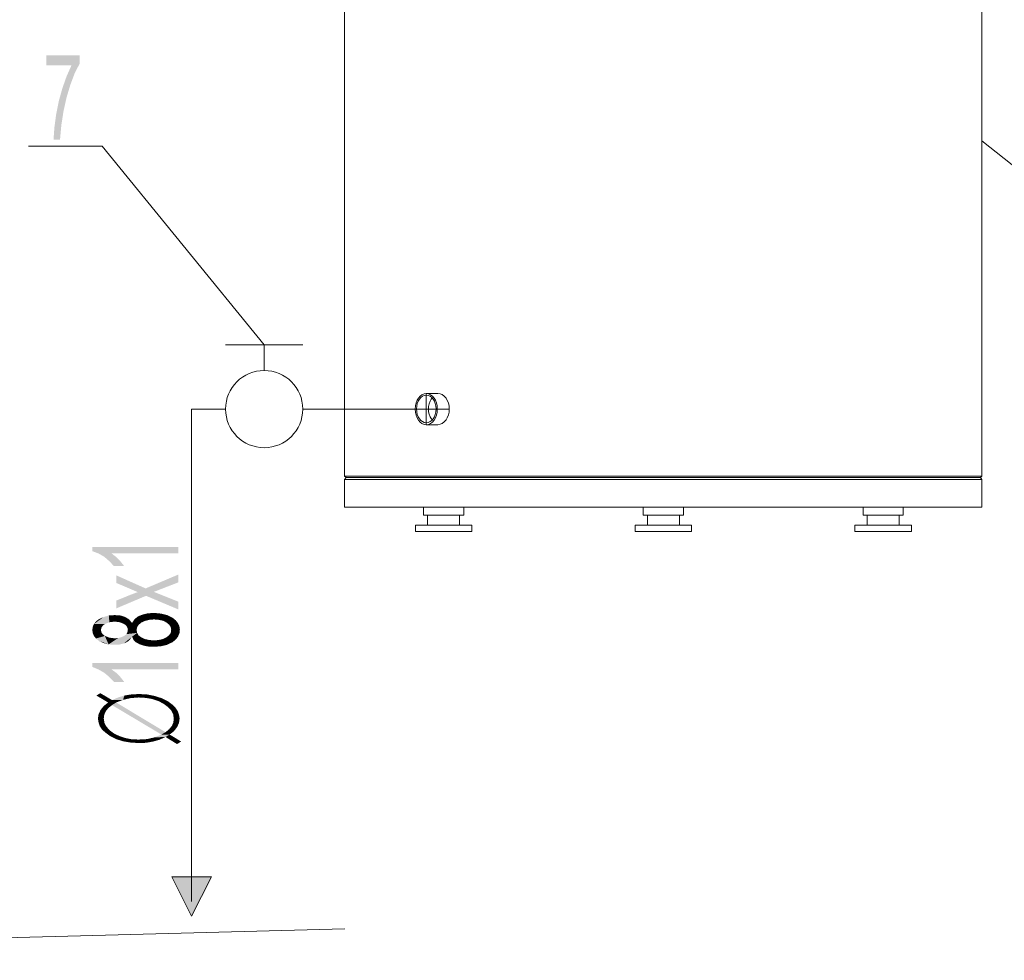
# Model space of a CAD drawing. Header units: millimetres. Extents: x -283 to 124139, y -3891 to 5906.
# Tile 9 of 55: x 840 to 1081, y -3372 to -3143. Entities that reach past the tile are written whole.
import ezdxf

# ---------------------------------------------------------------- set-up
doc = ezdxf.new("R2010")
doc.units = ezdxf.units.MM
doc.header["$LTSCALE"] = 20
doc.header["$MEASUREMENT"] = 0
doc.layers.get('0').update_dxf_attribs({"color": 252, "linetype": 'CONTINUOUS'})

msp = doc.modelspace()

# ---------------------------------------------------------------- hatches: boundary and pattern name
h = msp.add_hatch(color=7)
h.dxf.hatch_style = 2
h.paths.add_polyline_path([(855.05, -3153.35), (853.83, -3155.73), (852.77, -3158.53), (851.82, -3161.71), (851.08, -3165.04), (850.55, -3168.48), (850.23, -3171.97), (848.65, -3171.97), (848.86, -3169.01), (849.28, -3165.89), (849.92, -3162.61), (850.82, -3159.38), (851.87, -3156.42), (853.04, -3153.82), (846.9, -3153.82), (846.9, -3151.34), (855.05, -3151.34)])
h = msp.add_hatch(color=7)
h.dxf.hatch_style = 2
h.paths.add_polyline_path([(879.13, -3271.35), (879.13, -3272.88), (862.77, -3272.88), (863.94, -3273.78), (864.94, -3274.79), (865.9, -3276.01), (863.41, -3276.01), (862.25, -3274.79), (861.03, -3273.73), (859.65, -3272.94), (858.12, -3272.36), (858.12, -3271.35)])
h = msp.add_hatch(color=7)
h.dxf.hatch_style = 2
h.paths.add_polyline_path([(879.13, -3278.07), (879.13, -3279.98), (873.15, -3282.3), (879.13, -3284.69), (879.13, -3286.59), (871.24, -3283.26), (863.99, -3286.33), (863.99, -3284.42), (867.64, -3282.94), (869.23, -3282.36), (863.99, -3280.13), (863.99, -3278.28), (871.14, -3281.46)])
h = msp.add_hatch(color=7)
h.dxf.hatch_style = 2
h.paths.add_polyline_path([(858.54, -3290.14), (860.87, -3288.44), (862.14, -3288.07)])
h = msp.add_hatch(color=7)
h.dxf.hatch_style = 2
h.paths.add_polyline_path([(858.54, -3290.14), (862.14, -3288.07), (862.3, -3289.71)])
h = msp.add_hatch(color=7)
h.dxf.hatch_style = 2
h.paths.add_polyline_path([(858.54, -3290.14), (859.71, -3288.97), (860.87, -3288.44)])
h = msp.add_hatch(color=7)
h.dxf.hatch_style = 2
h.paths.add_polyline_path([(862.14, -3288.07), (863.57, -3287.97), (863.57, -3289.55)])
h = msp.add_hatch(color=7)
h.dxf.hatch_style = 2
h.paths.add_polyline_path([(862.14, -3288.07), (863.57, -3289.55), (862.3, -3289.71)])
h = msp.add_hatch(color=7)
h.dxf.hatch_style = 2
h.paths.add_polyline_path([(863.57, -3287.97), (865, -3288.07), (864.84, -3289.71)])
h = msp.add_hatch(color=7)
h.dxf.hatch_style = 2
h.paths.add_polyline_path([(863.57, -3287.97), (864.84, -3289.71), (863.57, -3289.55)])
h = msp.add_hatch(color=7)
h.dxf.hatch_style = 2
h.paths.add_polyline_path([(865, -3288.07), (865.9, -3290.14), (864.84, -3289.71)])
h = msp.add_hatch(color=7)
h.dxf.hatch_style = 2
h.paths.add_polyline_path([(865, -3288.07), (866.16, -3288.44), (867.11, -3289.02)])
h = msp.add_hatch(color=7)
h.dxf.hatch_style = 2
h.paths.add_polyline_path([(865, -3288.07), (867.11, -3289.02), (867.75, -3289.82)])
h = msp.add_hatch(color=7)
h.dxf.hatch_style = 2
h.paths.add_polyline_path([(865, -3288.07), (867.75, -3289.82), (865.9, -3290.14)])
h = msp.add_hatch(color=7)
h.dxf.hatch_style = 2
h.paths.add_polyline_path([(867.85, -3289.82), (868.44, -3288.97), (869.28, -3288.28)])
h = msp.add_hatch(color=7)
h.dxf.hatch_style = 2
h.paths.add_polyline_path([(867.85, -3289.82), (869.28, -3288.28), (870.13, -3289.77)])
h = msp.add_hatch(color=7)
h.dxf.hatch_style = 2
h.paths.add_polyline_path([(869.28, -3288.28), (870.34, -3287.86), (870.98, -3289.39)])
h = msp.add_hatch(color=7)
h.dxf.hatch_style = 2
h.paths.add_polyline_path([(869.28, -3288.28), (870.98, -3289.39), (870.13, -3289.77)])
h = msp.add_hatch(color=7)
h.dxf.hatch_style = 2
h.paths.add_polyline_path([(870.34, -3287.86), (871.66, -3287.54), (871.98, -3289.13)])
h = msp.add_hatch(color=7)
h.dxf.hatch_style = 2
h.paths.add_polyline_path([(870.34, -3287.86), (871.98, -3289.13), (870.98, -3289.39)])
h = msp.add_hatch(color=7)
h.dxf.hatch_style = 2
h.paths.add_polyline_path([(871.66, -3287.54), (873.2, -3287.44), (873.2, -3289.02)])
h = msp.add_hatch(color=7)
h.dxf.hatch_style = 2
h.paths.add_polyline_path([(871.66, -3287.54), (873.2, -3289.02), (871.98, -3289.13)])
h = msp.add_hatch(color=7)
h.dxf.hatch_style = 2
h.paths.add_polyline_path([(873.2, -3287.44), (874.89, -3287.6), (874.36, -3289.13)])
h = msp.add_hatch(color=7)
h.dxf.hatch_style = 2
h.paths.add_polyline_path([(873.2, -3287.44), (874.36, -3289.13), (873.2, -3289.02)])
h = msp.add_hatch(color=7)
h.dxf.hatch_style = 2
h.paths.add_polyline_path([(874.89, -3287.6), (875.37, -3289.34), (874.36, -3289.13)])
h = msp.add_hatch(color=7)
h.dxf.hatch_style = 2
h.paths.add_polyline_path([(874.89, -3287.6), (876.37, -3287.97), (875.37, -3289.34)])
h = msp.add_hatch(color=7)
h.dxf.hatch_style = 2
h.paths.add_polyline_path([(876.37, -3287.97), (876.22, -3289.77), (875.37, -3289.34)])
h = msp.add_hatch(color=7)
h.dxf.hatch_style = 2
h.paths.add_polyline_path([(876.37, -3287.97), (877.7, -3288.6), (876.22, -3289.77)])
h = msp.add_hatch(color=7)
h.dxf.hatch_style = 2
h.paths.add_polyline_path([(877.7, -3288.6), (876.85, -3290.29), (876.22, -3289.77)])
h = msp.add_hatch(color=7)
h.dxf.hatch_style = 2
h.paths.add_polyline_path([(877.7, -3288.6), (878.49, -3289.24), (876.85, -3290.29)])
h = msp.add_hatch(color=7)
h.dxf.hatch_style = 2
h.paths.add_polyline_path([(858.12, -3291.62), (858.22, -3290.82), (858.54, -3290.14)])
h = msp.add_hatch(color=7)
h.dxf.hatch_style = 2
h.paths.add_polyline_path([(858.12, -3291.62), (858.54, -3290.14), (860.34, -3291.04)])
h = msp.add_hatch(color=7)
h.dxf.hatch_style = 2
h.paths.add_polyline_path([(858.12, -3291.62), (860.34, -3291.04), (860.23, -3291.62)])
h = msp.add_hatch(color=7)
h.dxf.hatch_style = 2
h.paths.add_polyline_path([(858.54, -3290.14), (859.02, -3289.5), (859.71, -3288.97)])
h = msp.add_hatch(color=7)
h.dxf.hatch_style = 2
h.paths.add_polyline_path([(858.54, -3290.14), (862.3, -3289.71), (861.19, -3290.14)])
h = msp.add_hatch(color=7)
h.dxf.hatch_style = 2
h.paths.add_polyline_path([(858.54, -3290.14), (860.66, -3290.56), (860.34, -3291.04)])
h = msp.add_hatch(color=7)
h.dxf.hatch_style = 2
h.paths.add_polyline_path([(858.54, -3290.14), (861.19, -3290.14), (860.66, -3290.56)])
h = msp.add_hatch(color=7)
h.dxf.hatch_style = 2
h.paths.add_polyline_path([(867.75, -3289.82), (866.43, -3290.56), (865.9, -3290.14)])
h = msp.add_hatch(color=7)
h.dxf.hatch_style = 2
h.paths.add_polyline_path([(867.75, -3289.82), (866.69, -3291.04), (866.43, -3290.56)])
h = msp.add_hatch(color=7)
h.dxf.hatch_style = 2
h.paths.add_polyline_path([(867.75, -3289.82), (866.8, -3291.56), (866.69, -3291.04)])
h = msp.add_hatch(color=7)
h.dxf.hatch_style = 2
h.paths.add_polyline_path([(867.75, -3289.82), (868.91, -3291.62), (866.8, -3291.56)])
h = msp.add_hatch(color=7)
h.dxf.hatch_style = 2
h.paths.add_polyline_path([(869.07, -3290.93), (867.75, -3289.82), (867.85, -3289.82)])
h = msp.add_hatch(color=7)
h.dxf.hatch_style = 2
h.paths.add_polyline_path([(867.75, -3289.82), (869.07, -3290.93), (868.91, -3291.62)])
h = msp.add_hatch(color=7)
h.dxf.hatch_style = 2
h.paths.add_polyline_path([(867.85, -3289.82), (870.13, -3289.77), (869.44, -3290.35)])
h = msp.add_hatch(color=7)
h.dxf.hatch_style = 2
h.paths.add_polyline_path([(869.44, -3290.35), (869.07, -3290.93), (867.85, -3289.82)])
h = msp.add_hatch(color=7)
h.dxf.hatch_style = 2
h.paths.add_polyline_path([(878.49, -3289.24), (877.27, -3290.88), (876.85, -3290.29)])
h = msp.add_hatch(color=7)
h.dxf.hatch_style = 2
h.paths.add_polyline_path([(878.49, -3289.24), (879.02, -3289.92), (877.27, -3290.88)])
h = msp.add_hatch(color=7)
h.dxf.hatch_style = 2
h.paths.add_polyline_path([(879.02, -3289.92), (877.38, -3291.56), (877.27, -3290.88)])
h = msp.add_hatch(color=7)
h.dxf.hatch_style = 2
h.paths.add_polyline_path([(879.02, -3289.92), (879.5, -3291.56), (877.38, -3291.56)])
h = msp.add_hatch(color=7)
h.dxf.hatch_style = 2
h.paths.add_polyline_path([(879.02, -3289.92), (879.39, -3290.72), (879.5, -3291.56)])
h = msp.add_hatch(color=7)
h.dxf.hatch_style = 2
h.paths.add_polyline_path([(858.54, -3293.1), (858.22, -3292.36), (858.12, -3291.62)])
h = msp.add_hatch(color=7)
h.dxf.hatch_style = 2
h.paths.add_polyline_path([(858.54, -3293.1), (858.12, -3291.62), (860.23, -3291.62)])
h = msp.add_hatch(color=7)
h.dxf.hatch_style = 2
h.paths.add_polyline_path([(858.54, -3293.1), (860.23, -3291.62), (860.34, -3292.15)])
h = msp.add_hatch(color=7)
h.dxf.hatch_style = 2
h.paths.add_polyline_path([(859.02, -3293.68), (858.54, -3293.1), (860.34, -3292.15)])
h = msp.add_hatch(color=7)
h.dxf.hatch_style = 2
h.paths.add_polyline_path([(859.02, -3293.68), (860.34, -3292.15), (860.66, -3292.62)])
h = msp.add_hatch(color=7)
h.dxf.hatch_style = 2
h.paths.add_polyline_path([(859.02, -3293.68), (860.66, -3292.62), (861.19, -3293.05)])
h = msp.add_hatch(color=7)
h.dxf.hatch_style = 2
h.paths.add_polyline_path([(862.09, -3295.11), (859.02, -3293.68), (861.19, -3293.05)])
h = msp.add_hatch(color=7)
h.dxf.hatch_style = 2
h.paths.add_polyline_path([(862.09, -3295.11), (861.19, -3293.05), (862.25, -3293.47)])
h = msp.add_hatch(color=7)
h.dxf.hatch_style = 2
h.paths.add_polyline_path([(863.52, -3295.22), (862.09, -3295.11), (869.07, -3292.31)])
h = msp.add_hatch(color=7)
h.dxf.hatch_style = 2
h.paths.add_polyline_path([(869.07, -3292.31), (862.09, -3295.11), (865.21, -3293.36)])
h = msp.add_hatch(color=7)
h.dxf.hatch_style = 2
h.paths.add_polyline_path([(862.09, -3295.11), (864.41, -3293.58), (865.21, -3293.36)])
h = msp.add_hatch(color=7)
h.dxf.hatch_style = 2
h.paths.add_polyline_path([(863.52, -3295.22), (869.07, -3292.31), (867.75, -3293.31)])
h = msp.add_hatch(color=7)
h.dxf.hatch_style = 2
h.paths.add_polyline_path([(867.75, -3293.31), (864.73, -3295.16), (863.52, -3295.22)])
h = msp.add_hatch(color=7)
h.dxf.hatch_style = 2
h.paths.add_polyline_path([(867.75, -3293.31), (865.79, -3294.9), (864.73, -3295.16)])
h = msp.add_hatch(color=7)
h.dxf.hatch_style = 2
h.paths.add_polyline_path([(869.07, -3292.31), (865.21, -3293.36), (865.9, -3293.05)])
h = msp.add_hatch(color=7)
h.dxf.hatch_style = 2
h.paths.add_polyline_path([(867.75, -3293.31), (866.64, -3294.53), (865.79, -3294.9)])
h = msp.add_hatch(color=7)
h.dxf.hatch_style = 2
h.paths.add_polyline_path([(869.07, -3292.31), (865.9, -3293.05), (866.43, -3292.62)])
h = msp.add_hatch(color=7)
h.dxf.hatch_style = 2
h.paths.add_polyline_path([(869.07, -3292.31), (866.43, -3292.62), (866.69, -3292.15)])
h = msp.add_hatch(color=7)
h.dxf.hatch_style = 2
h.paths.add_polyline_path([(867.75, -3293.31), (867.27, -3294), (866.64, -3294.53)])
h = msp.add_hatch(color=7)
h.dxf.hatch_style = 2
h.paths.add_polyline_path([(866.69, -3292.15), (866.8, -3291.56), (868.91, -3291.62)])
h = msp.add_hatch(color=7)
h.dxf.hatch_style = 2
h.paths.add_polyline_path([(866.69, -3292.15), (868.91, -3291.62), (869.07, -3292.31)])
h = msp.add_hatch(color=7)
h.dxf.hatch_style = 2
h.paths.add_polyline_path([(869.07, -3292.31), (867.85, -3293.31), (867.75, -3293.31)])
h = msp.add_hatch(color=7)
h.dxf.hatch_style = 2
h.paths.add_polyline_path([(869.07, -3292.31), (869.44, -3292.94), (867.85, -3293.31)])
h = msp.add_hatch(color=7)
h.dxf.hatch_style = 2
h.paths.add_polyline_path([(868.75, -3294.58), (867.85, -3293.31), (869.44, -3292.94)])
h = msp.add_hatch(color=7)
h.dxf.hatch_style = 2
h.paths.add_polyline_path([(868.75, -3294.58), (868.17, -3294), (867.85, -3293.31)])
h = msp.add_hatch(color=7)
h.dxf.hatch_style = 2
h.paths.add_polyline_path([(868.75, -3294.58), (869.44, -3292.94), (870.13, -3293.42)])
h = msp.add_hatch(color=7)
h.dxf.hatch_style = 2
h.paths.add_polyline_path([(870.66, -3295.43), (868.75, -3294.58), (870.13, -3293.42)])
h = msp.add_hatch(color=7)
h.dxf.hatch_style = 2
h.paths.add_polyline_path([(870.66, -3295.43), (870.13, -3293.42), (871.03, -3293.84)])
h = msp.add_hatch(color=7)
h.dxf.hatch_style = 2
h.paths.add_polyline_path([(877.7, -3294.58), (875.26, -3293.84), (876.16, -3293.42)])
h = msp.add_hatch(color=7)
h.dxf.hatch_style = 2
h.paths.add_polyline_path([(878.49, -3293.95), (876.16, -3293.42), (876.85, -3292.89)])
h = msp.add_hatch(color=7)
h.dxf.hatch_style = 2
h.paths.add_polyline_path([(878.49, -3293.95), (877.7, -3294.58), (876.16, -3293.42)])
h = msp.add_hatch(color=7)
h.dxf.hatch_style = 2
h.paths.add_polyline_path([(879.02, -3293.26), (876.85, -3292.89), (877.27, -3292.31)])
h = msp.add_hatch(color=7)
h.dxf.hatch_style = 2
h.paths.add_polyline_path([(879.02, -3293.26), (878.49, -3293.95), (876.85, -3292.89)])
h = msp.add_hatch(color=7)
h.dxf.hatch_style = 2
h.paths.add_polyline_path([(877.27, -3292.31), (877.38, -3291.56), (879.5, -3291.56)])
h = msp.add_hatch(color=7)
h.dxf.hatch_style = 2
h.paths.add_polyline_path([(877.27, -3292.31), (879.5, -3291.56), (879.39, -3292.46)])
h = msp.add_hatch(color=7)
h.dxf.hatch_style = 2
h.paths.add_polyline_path([(877.27, -3292.31), (879.39, -3292.46), (879.02, -3293.26)])
h = msp.add_hatch(color=7)
h.dxf.hatch_style = 2
h.paths.add_polyline_path([(862.09, -3295.11), (859.65, -3294.21), (859.02, -3293.68)])
h = msp.add_hatch(color=7)
h.dxf.hatch_style = 2
h.paths.add_polyline_path([(862.09, -3295.11), (860.82, -3294.79), (859.65, -3294.21)])
h = msp.add_hatch(color=7)
h.dxf.hatch_style = 2
h.paths.add_polyline_path([(862.09, -3295.11), (862.25, -3293.47), (863.46, -3293.63)])
h = msp.add_hatch(color=7)
h.dxf.hatch_style = 2
h.paths.add_polyline_path([(862.09, -3295.11), (863.46, -3293.63), (864.41, -3293.58)])
h = msp.add_hatch(color=7)
h.dxf.hatch_style = 2
h.paths.add_polyline_path([(870.66, -3295.43), (869.6, -3295.06), (868.75, -3294.58)])
h = msp.add_hatch(color=7)
h.dxf.hatch_style = 2
h.paths.add_polyline_path([(871.82, -3295.64), (870.66, -3295.43), (871.03, -3293.84)])
h = msp.add_hatch(color=7)
h.dxf.hatch_style = 2
h.paths.add_polyline_path([(871.82, -3295.64), (871.03, -3293.84), (872.03, -3294.05)])
h = msp.add_hatch(color=7)
h.dxf.hatch_style = 2
h.paths.add_polyline_path([(873.09, -3295.69), (871.82, -3295.64), (872.03, -3294.05)])
h = msp.add_hatch(color=7)
h.dxf.hatch_style = 2
h.paths.add_polyline_path([(873.09, -3295.69), (872.03, -3294.05), (873.15, -3294.16)])
h = msp.add_hatch(color=7)
h.dxf.hatch_style = 2
h.paths.add_polyline_path([(874.84, -3295.59), (873.09, -3295.69), (873.15, -3294.16)])
h = msp.add_hatch(color=7)
h.dxf.hatch_style = 2
h.paths.add_polyline_path([(874.84, -3295.59), (873.15, -3294.16), (874.26, -3294.05)])
h = msp.add_hatch(color=7)
h.dxf.hatch_style = 2
h.paths.add_polyline_path([(876.37, -3295.22), (874.26, -3294.05), (875.26, -3293.84)])
h = msp.add_hatch(color=7)
h.dxf.hatch_style = 2
h.paths.add_polyline_path([(876.37, -3295.22), (874.84, -3295.59), (874.26, -3294.05)])
h = msp.add_hatch(color=7)
h.dxf.hatch_style = 2
h.paths.add_polyline_path([(877.7, -3294.58), (876.37, -3295.22), (875.26, -3293.84)])
h = msp.add_hatch(color=7)
h.dxf.hatch_style = 2
h.paths.add_polyline_path([(879.13, -3299.66), (879.13, -3301.2), (862.77, -3301.2), (863.94, -3302.04), (864.94, -3303.05), (865.9, -3304.26), (863.41, -3304.26), (862.25, -3303.05), (861.03, -3302.04), (859.65, -3301.25), (858.12, -3300.61), (858.12, -3299.66)])
h = msp.add_hatch(color=7)
h.dxf.hatch_style = 2
h.paths.add_polyline_path([(861.98, -3309.29), (859.12, -3307.6), (860.08, -3307.02)])
h = msp.add_hatch(color=7)
h.dxf.hatch_style = 2
h.paths.add_polyline_path([(860.08, -3307.02), (862.93, -3309.93), (861.98, -3309.29)])
h = msp.add_hatch(color=7)
h.dxf.hatch_style = 2
h.paths.add_polyline_path([(862.93, -3309.93), (860.08, -3307.02), (862.93, -3308.71)])
h = msp.add_hatch(color=7)
h.dxf.hatch_style = 2
h.paths.add_polyline_path([(862.93, -3308.71), (864.41, -3308.07), (865.95, -3307.6)])
h = msp.add_hatch(color=7)
h.dxf.hatch_style = 2
h.paths.add_polyline_path([(862.93, -3308.71), (865.95, -3307.6), (865.63, -3308.66)])
h = msp.add_hatch(color=7)
h.dxf.hatch_style = 2
h.paths.add_polyline_path([(865.95, -3307.6), (867.43, -3308.23), (865.63, -3308.66)])
h = msp.add_hatch(color=7)
h.dxf.hatch_style = 2
h.paths.add_polyline_path([(865.95, -3307.6), (867.64, -3307.33), (867.43, -3308.23)])
h = msp.add_hatch(color=7)
h.dxf.hatch_style = 2
h.paths.add_polyline_path([(867.64, -3307.33), (869.49, -3308.07), (867.43, -3308.23)])
h = msp.add_hatch(color=7)
h.dxf.hatch_style = 2
h.paths.add_polyline_path([(867.64, -3307.33), (869.49, -3307.23), (869.49, -3308.07)])
h = msp.add_hatch(color=7)
h.dxf.hatch_style = 2
h.paths.add_polyline_path([(871.19, -3308.18), (869.49, -3308.07), (869.49, -3307.23)])
h = msp.add_hatch(color=7)
h.dxf.hatch_style = 2
h.paths.add_polyline_path([(871.19, -3308.18), (869.49, -3307.23), (871.45, -3307.33)])
h = msp.add_hatch(color=7)
h.dxf.hatch_style = 2
h.paths.add_polyline_path([(871.45, -3307.33), (872.72, -3308.44), (871.19, -3308.18)])
h = msp.add_hatch(color=7)
h.dxf.hatch_style = 2
h.paths.add_polyline_path([(871.45, -3307.33), (873.3, -3307.7), (872.72, -3308.44)])
h = msp.add_hatch(color=7)
h.dxf.hatch_style = 2
h.paths.add_polyline_path([(873.3, -3307.7), (874.2, -3308.92), (872.72, -3308.44)])
h = msp.add_hatch(color=7)
h.dxf.hatch_style = 2
h.paths.add_polyline_path([(873.3, -3307.7), (875, -3308.23), (874.2, -3308.92)])
h = msp.add_hatch(color=7)
h.dxf.hatch_style = 2
h.paths.add_polyline_path([(860.13, -3311.14), (860.87, -3310.19), (862.03, -3310.67)])
h = msp.add_hatch(color=7)
h.dxf.hatch_style = 2
h.paths.add_polyline_path([(860.87, -3310.19), (861.98, -3309.29), (862.93, -3309.93)])
h = msp.add_hatch(color=7)
h.dxf.hatch_style = 2
h.paths.add_polyline_path([(860.87, -3310.19), (862.93, -3309.93), (862.03, -3310.67)])
h = msp.add_hatch(color=7)
h.dxf.hatch_style = 2
h.paths.add_polyline_path([(862.93, -3308.71), (865.63, -3308.66), (863.94, -3309.29)])
h = msp.add_hatch(color=7)
h.dxf.hatch_style = 2
h.paths.add_polyline_path([(862.93, -3309.93), (862.93, -3308.71), (863.94, -3309.29)])
h = msp.add_hatch(color=7)
h.dxf.hatch_style = 2
h.paths.add_polyline_path([(875, -3317.12), (862.93, -3309.93), (863.94, -3309.29)])
h = msp.add_hatch(color=7)
h.dxf.hatch_style = 2
h.paths.add_polyline_path([(875, -3317.12), (863.94, -3309.29), (876, -3316.54)])
h = msp.add_hatch(color=7)
h.dxf.hatch_style = 2
h.paths.add_polyline_path([(875, -3308.23), (875.53, -3309.61), (874.2, -3308.92)])
h = msp.add_hatch(color=7)
h.dxf.hatch_style = 2
h.paths.add_polyline_path([(875, -3308.23), (876.53, -3308.97), (875.53, -3309.61)])
h = msp.add_hatch(color=7)
h.dxf.hatch_style = 2
h.paths.add_polyline_path([(876.53, -3308.97), (876.59, -3310.4), (875.53, -3309.61)])
h = msp.add_hatch(color=7)
h.dxf.hatch_style = 2
h.paths.add_polyline_path([(876.53, -3308.97), (877.54, -3309.71), (876.59, -3310.4)])
h = msp.add_hatch(color=7)
h.dxf.hatch_style = 2
h.paths.add_polyline_path([(877.54, -3309.71), (877.38, -3311.25), (876.59, -3310.4)])
h = msp.add_hatch(color=7)
h.dxf.hatch_style = 2
h.paths.add_polyline_path([(877.54, -3309.71), (878.38, -3310.51), (877.38, -3311.25)])
h = msp.add_hatch(color=7)
h.dxf.hatch_style = 2
h.paths.add_polyline_path([(859.49, -3313.21), (859.65, -3312.15), (861.03, -3312.31)])
h = msp.add_hatch(color=7)
h.dxf.hatch_style = 2
h.paths.add_polyline_path([(859.49, -3313.21), (861.03, -3312.31), (860.92, -3313.21)])
h = msp.add_hatch(color=7)
h.dxf.hatch_style = 2
h.paths.add_polyline_path([(859.65, -3312.15), (860.13, -3311.14), (861.4, -3311.46)])
h = msp.add_hatch(color=7)
h.dxf.hatch_style = 2
h.paths.add_polyline_path([(859.65, -3312.15), (861.4, -3311.46), (861.03, -3312.31)])
h = msp.add_hatch(color=7)
h.dxf.hatch_style = 2
h.paths.add_polyline_path([(860.13, -3311.14), (862.03, -3310.67), (861.4, -3311.46)])
h = msp.add_hatch(color=7)
h.dxf.hatch_style = 2
h.paths.add_polyline_path([(878.38, -3310.51), (877.86, -3312.2), (877.38, -3311.25)])
h = msp.add_hatch(color=7)
h.dxf.hatch_style = 2
h.paths.add_polyline_path([(878.38, -3310.51), (878.97, -3311.36), (877.86, -3312.2)])
h = msp.add_hatch(color=7)
h.dxf.hatch_style = 2
h.paths.add_polyline_path([(878.97, -3311.36), (878.01, -3313.21), (877.86, -3312.2)])
h = msp.add_hatch(color=7)
h.dxf.hatch_style = 2
h.paths.add_polyline_path([(878.97, -3311.36), (879.44, -3313.21), (878.01, -3313.21)])
h = msp.add_hatch(color=7)
h.dxf.hatch_style = 2
h.paths.add_polyline_path([(878.97, -3311.36), (879.28, -3312.25), (879.44, -3313.21)])
h = msp.add_hatch(color=7)
h.dxf.hatch_style = 2
h.paths.add_polyline_path([(859.97, -3315.11), (859.65, -3314.21), (859.49, -3313.21)])
h = msp.add_hatch(color=7)
h.dxf.hatch_style = 2
h.paths.add_polyline_path([(859.97, -3315.11), (859.49, -3313.21), (860.92, -3313.21)])
h = msp.add_hatch(color=7)
h.dxf.hatch_style = 2
h.paths.add_polyline_path([(859.97, -3315.11), (860.92, -3313.21), (861.08, -3314.27)])
h = msp.add_hatch(color=7)
h.dxf.hatch_style = 2
h.paths.add_polyline_path([(860.55, -3315.96), (859.97, -3315.11), (861.08, -3314.27)])
h = msp.add_hatch(color=7)
h.dxf.hatch_style = 2
h.paths.add_polyline_path([(860.55, -3315.96), (861.08, -3314.27), (861.56, -3315.17)])
h = msp.add_hatch(color=7)
h.dxf.hatch_style = 2
h.paths.add_polyline_path([(878.81, -3315.32), (876.9, -3315.8), (877.54, -3315.01)])
h = msp.add_hatch(color=7)
h.dxf.hatch_style = 2
h.paths.add_polyline_path([(879.28, -3314.32), (877.54, -3315.01), (877.91, -3314.16)])
h = msp.add_hatch(color=7)
h.dxf.hatch_style = 2
h.paths.add_polyline_path([(879.28, -3314.32), (878.81, -3315.32), (877.54, -3315.01)])
h = msp.add_hatch(color=7)
h.dxf.hatch_style = 2
h.paths.add_polyline_path([(879.44, -3313.21), (879.28, -3314.32), (877.91, -3314.16)])
h = msp.add_hatch(color=7)
h.dxf.hatch_style = 2
h.paths.add_polyline_path([(879.44, -3313.21), (877.91, -3314.16), (878.01, -3313.21)])
h = msp.add_hatch(color=7)
h.dxf.hatch_style = 2
h.paths.add_polyline_path([(861.4, -3316.7), (860.55, -3315.96), (861.56, -3315.17)])
h = msp.add_hatch(color=7)
h.dxf.hatch_style = 2
h.paths.add_polyline_path([(861.4, -3316.7), (861.56, -3315.17), (862.35, -3316.06)])
h = msp.add_hatch(color=7)
h.dxf.hatch_style = 2
h.paths.add_polyline_path([(862.4, -3317.44), (861.4, -3316.7), (862.35, -3316.06)])
h = msp.add_hatch(color=7)
h.dxf.hatch_style = 2
h.paths.add_polyline_path([(862.4, -3317.44), (862.35, -3316.06), (863.41, -3316.86)])
h = msp.add_hatch(color=7)
h.dxf.hatch_style = 2
h.paths.add_polyline_path([(863.94, -3318.23), (862.4, -3317.44), (863.41, -3316.86)])
h = msp.add_hatch(color=7)
h.dxf.hatch_style = 2
h.paths.add_polyline_path([(863.94, -3318.23), (863.41, -3316.86), (864.73, -3317.49)])
h = msp.add_hatch(color=7)
h.dxf.hatch_style = 2
h.paths.add_polyline_path([(873.3, -3317.81), (875, -3317.12), (877.01, -3317.12)])
h = msp.add_hatch(color=7)
h.dxf.hatch_style = 2
h.paths.add_polyline_path([(873.3, -3317.81), (877.01, -3317.12), (876, -3317.71)])
h = msp.add_hatch(color=7)
h.dxf.hatch_style = 2
h.paths.add_polyline_path([(877.01, -3317.12), (875, -3317.12), (876, -3316.54)])
h = msp.add_hatch(color=7)
h.dxf.hatch_style = 2
h.paths.add_polyline_path([(878.07, -3316.28), (876, -3316.54), (876.9, -3315.8)])
h = msp.add_hatch(color=7)
h.dxf.hatch_style = 2
h.paths.add_polyline_path([(878.07, -3316.28), (877.01, -3317.12), (876, -3316.54)])
h = msp.add_hatch(color=7)
h.dxf.hatch_style = 2
h.paths.add_polyline_path([(877.01, -3317.12), (878.81, -3319.45), (876, -3317.71)])
h = msp.add_hatch(color=7)
h.dxf.hatch_style = 2
h.paths.add_polyline_path([(878.81, -3315.32), (878.07, -3316.28), (876.9, -3315.8)])
h = msp.add_hatch(color=7)
h.dxf.hatch_style = 2
h.paths.add_polyline_path([(877.01, -3317.12), (879.81, -3318.82), (878.81, -3319.45)])
h = msp.add_hatch(color=7)
h.dxf.hatch_style = 2
h.paths.add_polyline_path([(865.63, -3318.76), (863.94, -3318.23), (864.73, -3317.49)])
h = msp.add_hatch(color=7)
h.dxf.hatch_style = 2
h.paths.add_polyline_path([(865.63, -3318.76), (864.73, -3317.49), (866.21, -3317.97)])
h = msp.add_hatch(color=7)
h.dxf.hatch_style = 2
h.paths.add_polyline_path([(867.48, -3319.08), (865.63, -3318.76), (866.21, -3317.97)])
h = msp.add_hatch(color=7)
h.dxf.hatch_style = 2
h.paths.add_polyline_path([(867.48, -3319.08), (866.21, -3317.97), (867.75, -3318.29)])
h = msp.add_hatch(color=7)
h.dxf.hatch_style = 2
h.paths.add_polyline_path([(869.49, -3319.19), (867.48, -3319.08), (867.75, -3318.29)])
h = msp.add_hatch(color=7)
h.dxf.hatch_style = 2
h.paths.add_polyline_path([(869.49, -3319.19), (867.75, -3318.29), (869.49, -3318.34)])
h = msp.add_hatch(color=7)
h.dxf.hatch_style = 2
h.paths.add_polyline_path([(871.29, -3319.13), (869.49, -3318.34), (871.51, -3318.23)])
h = msp.add_hatch(color=7)
h.dxf.hatch_style = 2
h.paths.add_polyline_path([(871.29, -3319.13), (869.49, -3319.19), (869.49, -3318.34)])
h = msp.add_hatch(color=7)
h.dxf.hatch_style = 2
h.paths.add_polyline_path([(872.99, -3318.82), (871.29, -3319.13), (871.51, -3318.23)])
h = msp.add_hatch(color=7)
h.dxf.hatch_style = 2
h.paths.add_polyline_path([(872.99, -3318.82), (871.51, -3318.23), (873.3, -3317.81)])
h = msp.add_hatch(color=7)
h.dxf.hatch_style = 2
h.paths.add_polyline_path([(873.3, -3317.81), (874.52, -3318.39), (872.99, -3318.82)])
h = msp.add_hatch(color=7)
h.dxf.hatch_style = 2
h.paths.add_polyline_path([(873.3, -3317.81), (876, -3317.71), (874.52, -3318.39)])
h = msp.add_hatch(color=7)
h.dxf.hatch_style = 2
h.paths.add_polyline_path([(877.54, -3351.84), (882.35, -3361.47), (887.22, -3351.84)])

# ---------------------------------------------------------------- linework, layer by layer
at = {"color": 7, "lineweight": 0}
for points in [[(919.71, -3254.05), (919.71, -3031.32)], [(1075.34, -3254.05), (1075.34, -3031.32)], [(1178.05, -3253.46), (1075.34, -3172.24)], [(842.56, -3173.56), (860.5, -3173.56)], [(860.5, -3173.56), (900.08, -3221.98)], [(890.66, -3221.98), (909.5, -3221.98)], [(900.08, -3228.28), (900.08, -3221.98)], [(939.66, -3233.89), (942.52, -3233.89)], [(941.09, -3240.34), (940.88, -3240.02), (940.61, -3239.55), (940.4, -3238.97), (940.24, -3238.33), (940.19, -3237.7), (940.24, -3237.06), (940.4, -3236.43), (940.61, -3235.79), (940.88, -3235.31), (941.09, -3235.05)], [(942.52, -3241.51), (943.05, -3241.4), (943.58, -3241.19), (944.05, -3240.82), (944.48, -3240.34), (944.8, -3239.81), (945.06, -3239.12), (945.22, -3238.44), (945.27, -3237.7), (945.22, -3236.95), (945.06, -3236.21), (944.8, -3235.58), (944.48, -3235), (944.05, -3234.52), (943.58, -3234.15), (943.05, -3233.94), (942.52, -3233.89)], [(890.66, -3237.7), (882.35, -3237.7), (882.35, -3357.87)], [(940.19, -3237.7), (909.5, -3237.7)], [(939.66, -3241.51), (942.52, -3241.51)], [(1075.34, -3254.05), (919.71, -3254.05)], [(920.14, -3254.42), (919.71, -3254.05)], [(920.14, -3254.42), (919.71, -3254.84)], [(919.71, -3254.84), (1075.34, -3254.84)], [(919.71, -3254.84), (919.71, -3261.67)], [(1074.97, -3254.42), (920.14, -3254.42)], [(1074.97, -3254.42), (1075.34, -3254.05)], [(1074.97, -3254.42), (1075.34, -3254.84)], [(1075.34, -3254.84), (1075.34, -3261.67)], [(1075.34, -3261.67), (919.71, -3261.67)], [(938.97, -3261.67), (938.97, -3263.62)], [(948.82, -3261.67), (948.82, -3263.62)], [(992.63, -3261.67), (992.63, -3263.62)], [(1002.47, -3261.67), (1002.47, -3263.62)], [(1046.29, -3261.67), (1046.29, -3263.62)], [(1056.13, -3261.67), (1056.13, -3263.62)], [(948.82, -3263.62), (938.97, -3263.62)], [(939.98, -3263.62), (939.98, -3266.01)], [(947.81, -3263.62), (947.81, -3266.01)], [(1002.47, -3263.62), (992.63, -3263.62)], [(993.64, -3263.62), (993.64, -3266.01)], [(1001.47, -3263.62), (1001.47, -3266.01)], [(1056.13, -3263.62), (1046.29, -3263.62)], [(1047.29, -3263.62), (1047.29, -3266.01)], [(1055.13, -3263.62), (1055.13, -3266.01)], [(937.02, -3266.01), (937.02, -3267.54)], [(950.77, -3266.01), (937.02, -3266.01)], [(950.77, -3266.01), (950.77, -3267.54)], [(1004.43, -3266.01), (990.67, -3266.01)], [(990.67, -3266.01), (990.67, -3267.54)], [(1004.43, -3266.01), (1004.43, -3267.54)], [(1044.33, -3266.01), (1044.33, -3267.54)], [(1058.09, -3266.01), (1044.33, -3266.01)], [(1058.09, -3266.01), (1058.09, -3267.54)], [(950.77, -3267.54), (937.02, -3267.54)], [(1004.43, -3267.54), (990.67, -3267.54)], [(1058.09, -3267.54), (1044.33, -3267.54)]]:
    msp.add_lwpolyline(points, dxfattribs=at)
at = {"color": 1, "lineweight": 0, "true_color": 0xff0000}
for points in [[(939.66, -3241.51), (939.66, -3233.89)], [(936.96, -3237.7), (945.27, -3237.7)]]:
    msp.add_lwpolyline(points, dxfattribs=at)
at = {"color": 7, "lineweight": 0}
msp.add_lwpolyline([(877.54, -3351.84), (882.35, -3361.47), (887.22, -3351.84)], close=True, dxfattribs=at)
at = {"color": 22, "lineweight": 0, "true_color": 0xb92e00}
msp.add_lwpolyline([(523, -3375.01), (919.77, -3364.54)], dxfattribs=at)
at = {"color": 7, "lineweight": 0}
msp.add_circle((900.08, -3237.7), 9.42, dxfattribs=at)
for centre, major_axis, ratio in [((939.66, -3237.69), (0, 3.81), 0.708298), ((939.66, -3237.67), (0, 3.36), 0.708662)]:
    msp.add_ellipse(centre, major_axis=major_axis, ratio=ratio, start_param=0, end_param=6.283185, dxfattribs=at)

doc.saveas('drawing.dxf')
